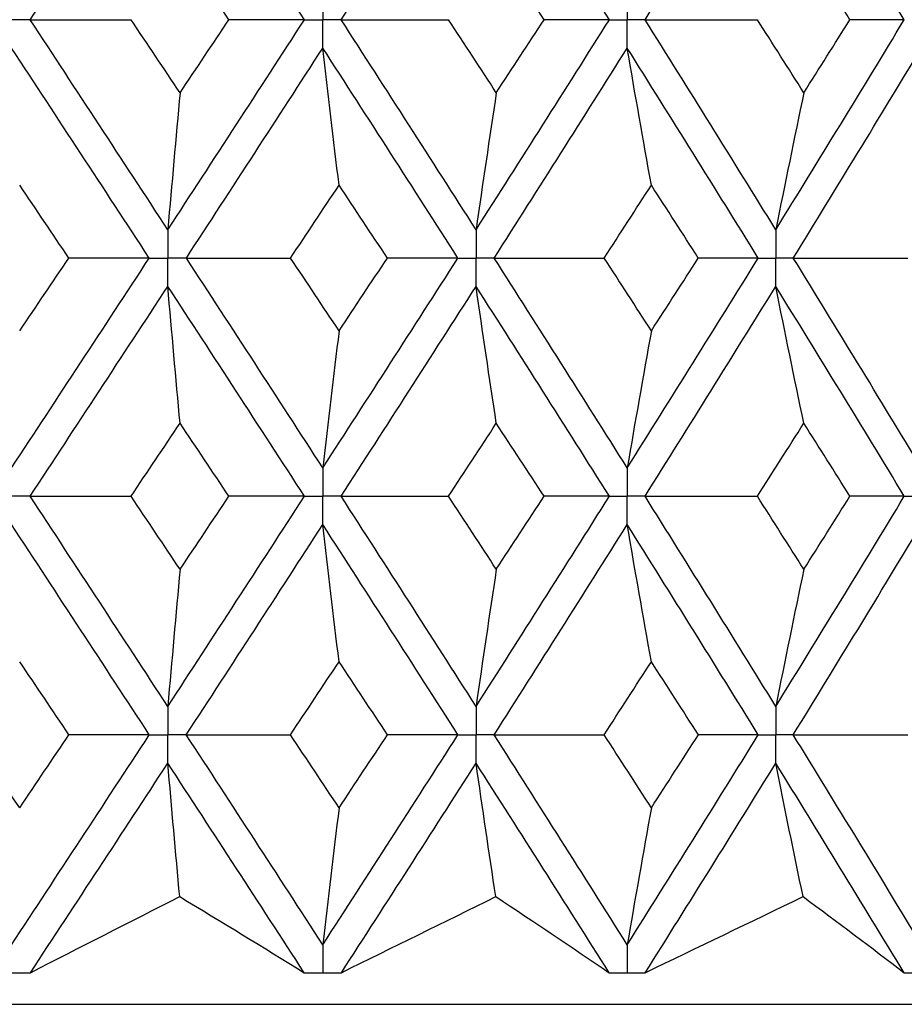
# Paper-space layout '_Front' of a CAD drawing. Header units: millimetres. Extents: x -25 to 25, y -1 to 320.
# Tile 6 of 52: x 2 to 8, y 14 to 20. Entities that reach past the tile are written whole.
import ezdxf

# ---------------------------------------------------------------- set-up
doc = ezdxf.new("R2010")
doc.units = ezdxf.units.MM

psp = doc.layouts.new('_Front')

# ---------------------------------------------------------------- linework, layer by layer
at = {"color": 7, "linetype": 'Continuous', "lineweight": 25}
for p, q in [((3.9994, 14.1019), (4.0023, 14.1019)), ((5.9458, 14.1019), (5.9486, 14.1019)), ((-19.0481, 13.9), (19.0481, 13.9))]:
    psp.add_line(p, q, dxfattribs=at)
for points in [[(2.1313, 20.1996), (2.4256, 20.6479), (2.7191, 21.0964), (3.0114, 21.5444)], [(3.885, 20.1996), (3.5951, 20.6479), (3.3037, 21.0964), (3.0114, 21.5444)], [(4.1195, 20.1996), (4.4087, 20.6479), (4.6964, 21.0964), (4.9823, 21.5444)], [(5.8345, 20.1996), (5.5524, 20.6479), (5.2682, 21.0964), (4.9823, 21.5444)], [(6.0625, 20.1996), (6.3435, 20.6479), (6.6223, 21.0964), (6.8986, 21.5444)], [(7.7201, 20.1996), (7.4489, 20.6479), (7.175, 21.0964), (6.8986, 21.5444)], [(3.4021, 20.1996), (3.2981, 20.3555), (3.1939, 20.5114), (3.0896, 20.6673)], [(5.4171, 20.1996), (5.3155, 20.3555), (5.2137, 20.5114), (5.1117, 20.6673)], [(7.3726, 20.1996), (7.2747, 20.3555), (7.1764, 20.5114), (7.0778, 20.6673)], [(3.0114, 18.8559), (2.7192, 19.303), (2.4257, 19.7512), (2.1313, 20.1996)], [(2.1313, 20.1996), (2.3451, 20.1996), (2.5601, 20.1996), (2.7762, 20.1996)], [(3.0896, 19.7322), (2.9853, 19.888), (2.8808, 20.0438), (2.7762, 20.1996)], [(3.0114, 18.8559), (3.3036, 19.303), (3.595, 19.7512), (3.885, 20.1996)], [(3.0896, 19.7322), (3.1939, 19.888), (3.2981, 20.0438), (3.4021, 20.1996)], [(3.885, 20.1996), (3.7258, 20.1996), (3.5648, 20.1996), (3.4021, 20.1996)], [(4.9823, 18.8559), (4.6965, 19.303), (4.4088, 19.7512), (4.1195, 20.1996)], [(4.1195, 20.1996), (4.347, 20.1996), (4.5755, 20.1996), (4.805, 20.1996)], [(5.1117, 19.7322), (5.0097, 19.888), (4.9074, 20.0438), (4.805, 20.1996)], [(4.9823, 18.8559), (5.2681, 19.303), (5.5523, 19.7512), (5.8345, 20.1996)], [(5.1117, 19.7322), (5.2137, 19.888), (5.3155, 20.0438), (5.4171, 20.1996)], [(5.8345, 20.1996), (5.6972, 20.1996), (5.5581, 20.1996), (5.4171, 20.1996)], [(6.8986, 18.8559), (6.6224, 19.303), (6.3436, 19.7512), (6.0625, 20.1996)], [(6.0625, 20.1996), (6.3012, 20.1996), (6.5408, 20.1996), (6.7811, 20.1996)], [(7.0778, 19.7322), (6.9792, 19.888), (6.8803, 20.0438), (6.7811, 20.1996)], [(6.8986, 18.8559), (7.1749, 19.303), (7.4488, 19.7512), (7.7201, 20.1996)], [(7.0778, 19.7322), (7.1764, 19.888), (7.2747, 20.0438), (7.3726, 20.1996)], [(7.7201, 20.1996), (7.6063, 20.1996), (7.4904, 20.1996), (7.3726, 20.1996)], [(2.8929, 18.6747), (2.6004, 19.1217), (2.3067, 19.5698), (2.0122, 20.0182)], [(3.1298, 18.6747), (3.4217, 19.1217), (3.7127, 19.5698), (4.0023, 20.0182)], [(4.1063, 19.1412), (4.0709, 19.4316), (4.0363, 19.724), (4.0023, 20.0182)], [(4.8664, 18.6747), (4.5802, 19.1217), (4.292, 19.5698), (4.0023, 20.0182)], [(5.098, 18.6747), (5.3833, 19.1217), (5.667, 19.5698), (5.9486, 20.0182)], [(6.1031, 19.1412), (6.0506, 19.4316), (5.9991, 19.724), (5.9486, 20.0182)], [(6.7866, 18.6747), (6.5097, 19.1217), (6.2303, 19.5698), (5.9486, 20.0182)], [(7.0105, 18.6747), (7.286, 19.1217), (7.5592, 19.5698), (7.8298, 20.0182)], [(3.0896, 19.7322), (3.063, 19.4419), (3.037, 19.1498), (3.0114, 18.8559)], [(5.1117, 19.7322), (5.0677, 19.4419), (5.0246, 19.1498), (4.9823, 18.8559)], [(7.0778, 19.7322), (7.0169, 19.4419), (6.9572, 19.1498), (6.8986, 18.8559)], [(2.3788, 18.6748), (2.2741, 18.8302), (2.1693, 18.9857), (2.0644, 19.1412)], [(3.7963, 18.6748), (3.8997, 18.8302), (4.0031, 18.9857), (4.1063, 19.1412)], [(4.4152, 18.6748), (4.3124, 18.8302), (4.2094, 18.9857), (4.1063, 19.1412)], [(5.8014, 18.6748), (5.9022, 18.8302), (6.0028, 18.9857), (6.1031, 19.1412)], [(6.4032, 18.6748), (6.3034, 18.8302), (6.2034, 18.9857), (6.1031, 19.1412)], [(2.0122, 17.3321), (2.3067, 17.7804), (2.6004, 18.2276), (2.8929, 18.6747)], [(2.0644, 18.2087), (2.1693, 18.3642), (2.2741, 18.5195), (2.3788, 18.6748)], [(2.8929, 18.6747), (2.7232, 18.6747), (2.5518, 18.6747), (2.3788, 18.6748)], [(3.1298, 18.6747), (3.3508, 18.6747), (3.573, 18.6747), (3.7963, 18.6748)], [(4.0023, 17.3321), (3.7126, 17.7804), (3.4217, 18.2276), (3.1298, 18.6747)], [(4.1063, 18.2087), (4.0031, 18.3642), (3.8997, 18.5195), (3.7963, 18.6748)], [(4.0023, 17.3321), (4.292, 17.7804), (4.5801, 18.2276), (4.8664, 18.6747)], [(4.1063, 18.2087), (4.2094, 18.3642), (4.3124, 18.5195), (4.4152, 18.6748)], [(4.8664, 18.6747), (4.7178, 18.6747), (4.5673, 18.6747), (4.4152, 18.6748)], [(5.098, 18.6747), (5.3316, 18.6747), (5.5661, 18.6747), (5.8014, 18.6748)], [(5.9486, 17.3321), (5.667, 17.7804), (5.3834, 18.2276), (5.098, 18.6747)], [(6.1031, 18.2087), (6.0028, 18.3642), (5.9022, 18.5195), (5.8014, 18.6748)], [(5.9486, 17.3321), (6.2303, 17.7804), (6.5097, 18.2276), (6.7866, 18.6747)], [(6.1031, 18.2087), (6.2034, 18.3642), (6.3034, 18.5195), (6.4032, 18.6748)], [(6.7866, 18.6747), (6.6607, 18.6747), (6.5329, 18.6747), (6.4032, 18.6748)], [(7.0105, 18.6747), (7.254, 18.6747), (7.4982, 18.6747), (7.743, 18.6748)], [(7.8298, 17.3321), (7.5592, 17.7804), (7.286, 18.2276), (7.0105, 18.6747)], [(2.1313, 17.1507), (2.4257, 17.599), (2.7192, 18.0465), (3.0114, 18.4935)], [(3.0896, 17.6176), (3.063, 17.9078), (3.0369, 18.1997), (3.0114, 18.4935)], [(3.885, 17.1507), (3.5949, 17.599), (3.3036, 18.0465), (3.0114, 18.4935)], [(4.1195, 17.1507), (4.4088, 17.599), (4.6965, 18.0465), (4.9823, 18.4935)], [(5.1117, 17.6176), (5.0677, 17.9078), (5.0246, 18.1997), (4.9823, 18.4935)], [(5.8345, 17.1507), (5.5523, 17.599), (5.2681, 18.0465), (4.9823, 18.4935)], [(6.0625, 17.1507), (6.3436, 17.599), (6.6224, 18.0465), (6.8986, 18.4935)], [(7.0778, 17.6176), (7.0169, 17.9078), (6.9572, 18.1997), (6.8986, 18.4935)], [(7.7201, 17.1507), (7.4488, 17.599), (7.1749, 18.0465), (6.8986, 18.4935)], [(4.1063, 18.2087), (4.0709, 17.9184), (4.0363, 17.6262), (4.0023, 17.3321)], [(6.1031, 18.2087), (6.0506, 17.9184), (5.9991, 17.6262), (5.9486, 17.3321)], [(2.7763, 17.1506), (2.8809, 17.3064), (2.9853, 17.4621), (3.0896, 17.6176)], [(3.402, 17.1506), (3.298, 17.3064), (3.1939, 17.4621), (3.0896, 17.6176)], [(4.805, 17.1506), (4.9075, 17.3064), (5.0097, 17.4621), (5.1117, 17.6176)], [(5.417, 17.1506), (5.3154, 17.3064), (5.2136, 17.4621), (5.1117, 17.6176)], [(6.7811, 17.1506), (6.8803, 17.3064), (6.9792, 17.4621), (7.0778, 17.6176)], [(7.3726, 17.1506), (7.2746, 17.3064), (7.1763, 17.4621), (7.0778, 17.6176)], [(2.1313, 17.1507), (2.3451, 17.1507), (2.5601, 17.1507), (2.7763, 17.1506)], [(3.0114, 15.8059), (2.719, 16.2541), (2.4255, 16.7026), (2.1313, 17.1507)], [(3.0896, 16.6831), (2.9853, 16.8389), (2.8809, 16.9948), (2.7763, 17.1506)], [(3.0114, 15.8059), (3.3038, 16.2541), (3.5951, 16.7026), (3.885, 17.1507)], [(3.0896, 16.6831), (3.1939, 16.8389), (3.298, 16.9948), (3.402, 17.1506)], [(3.885, 17.1507), (3.7257, 17.1507), (3.5647, 17.1507), (3.402, 17.1506)], [(4.1195, 17.1507), (4.347, 17.1507), (4.5755, 17.1507), (4.805, 17.1506)], [(4.9823, 15.8059), (4.6964, 16.2541), (4.4086, 16.7026), (4.1195, 17.1507)], [(5.1117, 16.6831), (5.0097, 16.8389), (4.9075, 16.9948), (4.805, 17.1506)], [(4.9823, 15.8059), (5.2682, 16.2541), (5.5525, 16.7026), (5.8345, 17.1507)], [(5.1117, 16.6831), (5.2137, 16.8389), (5.3155, 16.9948), (5.417, 17.1506)], [(5.8345, 17.1507), (5.6972, 17.1507), (5.558, 17.1507), (5.417, 17.1506)], [(6.0625, 17.1507), (6.3012, 17.1507), (6.5408, 17.1507), (6.7811, 17.1506)], [(6.8986, 15.8059), (6.6223, 16.2541), (6.3434, 16.7026), (6.0625, 17.1507)], [(7.0778, 16.6831), (6.9792, 16.8389), (6.8803, 16.9948), (6.7811, 17.1506)], [(6.8986, 15.8059), (7.175, 16.2541), (7.449, 16.7026), (7.7201, 17.1507)], [(7.0778, 16.6831), (7.1763, 16.8389), (7.2746, 16.9948), (7.3726, 17.1506)], [(7.7201, 17.1507), (7.6062, 17.1507), (7.4904, 17.1507), (7.3726, 17.1506)], [(2.893, 15.6244), (2.6003, 16.0726), (2.3066, 16.5211), (2.0122, 16.9693)], [(3.1297, 15.6244), (3.4218, 16.0726), (3.7128, 16.5211), (4.0023, 16.9693)], [(4.1063, 16.0921), (4.0709, 16.3826), (4.0363, 16.675), (4.0023, 16.9693)], [(4.8665, 15.6244), (4.5801, 16.0726), (4.2919, 16.5211), (4.0023, 16.9693)], [(5.098, 15.6244), (5.3834, 16.0726), (5.6671, 16.5211), (5.9486, 16.9693)], [(6.1031, 16.0921), (6.0506, 16.3826), (5.9991, 16.675), (5.9486, 16.9693)], [(6.7866, 15.6244), (6.5096, 16.0726), (6.2301, 16.5211), (5.9486, 16.9693)], [(7.0104, 15.6244), (7.2861, 16.0726), (7.5593, 16.5211), (7.8298, 16.9693)], [(3.0896, 16.6831), (3.063, 16.3925), (3.0369, 16.1002), (3.0114, 15.8059)], [(5.1117, 16.6831), (5.0677, 16.3925), (5.0246, 16.1002), (4.9823, 15.8059)], [(7.0778, 16.6831), (7.0169, 16.3925), (6.9572, 16.1002), (6.8986, 15.8059)], [(2.3792, 15.6245), (2.2744, 15.7804), (2.1695, 15.9362), (2.0644, 16.0921)], [(3.7958, 15.6245), (3.8995, 15.7804), (4.003, 15.9362), (4.1063, 16.0921)], [(4.4156, 15.6245), (4.3127, 15.7804), (4.2096, 15.9362), (4.1063, 16.0921)], [(5.801, 15.6245), (5.9019, 15.7804), (6.0026, 15.9362), (6.1031, 16.0921)], [(6.4036, 15.6245), (6.3037, 15.7804), (6.2035, 15.9362), (6.1031, 16.0921)], [(2.0644, 15.1572), (1.9594, 15.3129), (1.8543, 15.4687), (1.7491, 15.6245)], [(2.0122, 14.2811), (2.3064, 14.7281), (2.6002, 15.1761), (2.893, 15.6244)], [(2.0644, 15.1572), (2.1694, 15.3129), (2.2744, 15.4687), (2.3792, 15.6245)], [(2.893, 15.6244), (2.7234, 15.6245), (2.5521, 15.6245), (2.3792, 15.6245)], [(3.1297, 15.6244), (3.3506, 15.6245), (3.5727, 15.6245), (3.7958, 15.6245)], [(4.0023, 14.2811), (3.713, 14.7281), (3.4219, 15.1761), (3.1297, 15.6244)], [(4.1063, 15.1572), (4.003, 15.3129), (3.8995, 15.4687), (3.7958, 15.6245)], [(4.0023, 14.2811), (4.2917, 14.7281), (4.5799, 15.1761), (4.8665, 15.6244)], [(4.1063, 15.1572), (4.2095, 15.3129), (4.3127, 15.4687), (4.4156, 15.6245)], [(4.8665, 15.6244), (4.718, 15.6245), (4.5677, 15.6245), (4.4156, 15.6245)], [(5.098, 15.6244), (5.3314, 15.6245), (5.5658, 15.6245), (5.801, 15.6245)], [(5.9486, 14.2811), (5.6673, 14.7281), (5.3836, 15.1761), (5.098, 15.6244)], [(6.1031, 15.1572), (6.0027, 15.3129), (5.902, 15.4687), (5.801, 15.6245)], [(5.9486, 14.2811), (6.23, 14.7281), (6.5095, 15.1761), (6.7866, 15.6244)], [(6.1031, 15.1572), (6.2035, 15.3129), (6.3037, 15.4687), (6.4036, 15.6245)], [(6.7866, 15.6244), (6.6609, 15.6245), (6.5332, 15.6245), (6.4036, 15.6245)], [(7.0104, 15.6244), (7.2538, 15.6245), (7.4979, 15.6245), (7.7426, 15.6245)], [(7.8298, 14.2811), (7.5595, 14.7281), (7.2862, 15.1761), (7.0104, 15.6244)], [(2.1328, 14.1021), (2.4263, 14.5482), (2.7194, 14.9954), (3.0114, 15.443)], [(3.0875, 14.5888), (3.0617, 14.8717), (3.0363, 15.1565), (3.0114, 15.443)], [(3.8836, 14.1021), (3.5943, 14.5482), (3.3034, 14.9954), (3.0114, 15.443)], [(4.1209, 14.1021), (4.4094, 14.5482), (4.6967, 14.9954), (4.9823, 15.443)], [(5.1083, 14.5888), (5.0655, 14.8717), (5.0235, 15.1565), (4.9823, 15.443)], [(5.8331, 14.1021), (5.5517, 14.5482), (5.2679, 14.9954), (4.9823, 15.443)], [(6.0639, 14.1021), (6.3442, 14.5482), (6.6226, 14.9954), (6.8986, 15.443)], [(7.073, 14.5888), (7.0138, 14.8717), (6.9557, 15.1565), (6.8986, 15.443)], [(7.7188, 14.1021), (7.4482, 14.5482), (7.1747, 14.9954), (6.8986, 15.443)], [(4.1063, 15.1572), (4.0709, 14.8671), (4.0363, 14.575), (4.0023, 14.2811)], [(6.1031, 15.1572), (6.0506, 14.8671), (5.9991, 14.575), (5.9486, 14.2811)], [(2.1328, 14.1021), (2.4487, 14.2639), (2.7669, 14.4261), (3.0875, 14.5888)], [(3.0875, 14.5888), (3.3572, 14.4261), (3.6226, 14.2639), (3.8836, 14.1021)], [(4.1209, 14.1021), (4.4484, 14.2639), (4.7775, 14.4261), (5.1083, 14.5888)], [(5.1083, 14.5888), (5.3548, 14.4261), (5.5965, 14.2639), (5.8331, 14.1021)], [(6.0639, 14.1021), (6.3994, 14.2639), (6.7358, 14.4261), (7.073, 14.5888)], [(7.073, 14.5888), (7.2938, 14.4261), (7.509, 14.2639), (7.7188, 14.1021)]]:
    psp.add_open_spline(points, degree=3, dxfattribs=at)
for points, knots in [([(4.0023, 20.3811), (4.0023, 20.3321), (4.0023, 20.2832), (4.0023, 20.2343), (4.0023, 20.2227), (4.0023, 20.2112), (4.0023, 20.1996)], [0, 0, 0, 0, 0.0001467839, 0.0001467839, 0.0001467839, 0.0001814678, 0.0001814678, 0.0001814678, 0.0001814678]), ([(5.9486, 20.3811), (5.9486, 20.3321), (5.9486, 20.2832), (5.9486, 20.2343), (5.9486, 20.2227), (5.9486, 20.2112), (5.9486, 20.1996)], [0, 0, 0, 0, 0.0001467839, 0.0001467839, 0.0001467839, 0.0001814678, 0.0001814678, 0.0001814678, 0.0001814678]), ([(2.1313, 20.1996), (2.1031, 20.1996), (2.0749, 20.1996), (2.0467, 20.1996), (2.0352, 20.1996), (2.0237, 20.1996), (2.0122, 20.1996)], [0, 0, 0, 0, 0.0000851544, 0.0000851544, 0.0000851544, 0.0001198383, 0.0001198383, 0.0001198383, 0.0001198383]), ([(3.885, 20.1996), (3.9128, 20.1996), (3.9406, 20.1996), (3.9684, 20.1996), (3.9797, 20.1996), (3.991, 20.1996), (4.0023, 20.1996)], [0, 0, 0, 0, 0.0000851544, 0.0000851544, 0.0000851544, 0.0001198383, 0.0001198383, 0.0001198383, 0.0001198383]), ([(4.0023, 20.0182), (4.0023, 20.0671), (4.0023, 20.116), (4.0023, 20.1649), (4.0023, 20.1765), (4.0023, 20.188), (4.0023, 20.1996)], [0, 0, 0, 0, 0.0001467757, 0.0001467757, 0.0001467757, 0.0001814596, 0.0001814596, 0.0001814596, 0.0001814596]), ([(4.1195, 20.1996), (4.0917, 20.1996), (4.064, 20.1996), (4.0362, 20.1996), (4.0249, 20.1996), (4.0136, 20.1996), (4.0023, 20.1996)], [0, 0, 0, 0, 0.0000851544, 0.0000851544, 0.0000851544, 0.0001198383, 0.0001198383, 0.0001198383, 0.0001198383]), ([(5.8345, 20.1996), (5.8616, 20.1996), (5.8886, 20.1996), (5.9156, 20.1996), (5.9266, 20.1996), (5.9376, 20.1996), (5.9486, 20.1996)], [0, 0, 0, 0, 0.0000851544, 0.0000851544, 0.0000851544, 0.0001198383, 0.0001198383, 0.0001198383, 0.0001198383]), ([(5.9486, 20.0182), (5.9486, 20.0671), (5.9486, 20.116), (5.9486, 20.1649), (5.9486, 20.1765), (5.9486, 20.188), (5.9486, 20.1996)], [0, 0, 0, 0, 0.0001467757, 0.0001467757, 0.0001467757, 0.0001814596, 0.0001814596, 0.0001814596, 0.0001814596]), ([(6.0625, 20.1996), (6.0355, 20.1996), (6.0085, 20.1996), (5.9816, 20.1996), (5.9706, 20.1996), (5.9596, 20.1996), (5.9486, 20.1996)], [0, 0, 0, 0, 0.0000851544, 0.0000851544, 0.0000851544, 0.0001198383, 0.0001198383, 0.0001198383, 0.0001198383]), ([(3.0114, 18.8559), (3.0114, 18.807), (3.0114, 18.7582), (3.0114, 18.7093), (3.0114, 18.6978), (3.0114, 18.6862), (3.0114, 18.6747)], [0, 0, 0, 0, 0.0001465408, 0.0001465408, 0.0001465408, 0.0001812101, 0.0001812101, 0.0001812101, 0.0001812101]), ([(4.9823, 18.8559), (4.9823, 18.807), (4.9823, 18.7582), (4.9823, 18.7093), (4.9823, 18.6978), (4.9823, 18.6862), (4.9823, 18.6747)], [0, 0, 0, 0, 0.0001465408, 0.0001465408, 0.0001465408, 0.0001812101, 0.0001812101, 0.0001812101, 0.0001812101]), ([(6.8986, 18.8559), (6.8986, 18.807), (6.8986, 18.7582), (6.8986, 18.7093), (6.8986, 18.6978), (6.8986, 18.6862), (6.8986, 18.6747)], [0, 0, 0, 0, 0.0001465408, 0.0001465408, 0.0001465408, 0.0001812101, 0.0001812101, 0.0001812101, 0.0001812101]), ([(2.8929, 18.6747), (2.921, 18.6747), (2.949, 18.6747), (2.9771, 18.6747), (2.9885, 18.6747), (2.9999, 18.6747), (3.0114, 18.6747)], [0, 0, 0, 0, 0.0000852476, 0.0000852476, 0.0000852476, 0.0001199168, 0.0001199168, 0.0001199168, 0.0001199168]), ([(3.0114, 18.4935), (3.0114, 18.5423), (3.0114, 18.5911), (3.0114, 18.64), (3.0114, 18.6515), (3.0114, 18.6631), (3.0114, 18.6747)], [0, 0, 0, 0, 0.000146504, 0.000146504, 0.000146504, 0.0001811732, 0.0001811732, 0.0001811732, 0.0001811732]), ([(3.1298, 18.6747), (3.1017, 18.6747), (3.0737, 18.6747), (3.0456, 18.6747), (3.0342, 18.6747), (3.0228, 18.6747), (3.0114, 18.6747)], [0, 0, 0, 0, 0.0000852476, 0.0000852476, 0.0000852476, 0.0001199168, 0.0001199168, 0.0001199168, 0.0001199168]), ([(4.8664, 18.6747), (4.8939, 18.6747), (4.9213, 18.6747), (4.9488, 18.6747), (4.9599, 18.6747), (4.9711, 18.6747), (4.9823, 18.6747)], [0, 0, 0, 0, 0.0000852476, 0.0000852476, 0.0000852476, 0.0001199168, 0.0001199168, 0.0001199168, 0.0001199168]), ([(4.9823, 18.4935), (4.9823, 18.5423), (4.9823, 18.5911), (4.9823, 18.64), (4.9823, 18.6515), (4.9823, 18.6631), (4.9823, 18.6747)], [0, 0, 0, 0, 0.000146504, 0.000146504, 0.000146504, 0.0001811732, 0.0001811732, 0.0001811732, 0.0001811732]), ([(5.098, 18.6747), (5.0706, 18.6747), (5.0432, 18.6747), (5.0158, 18.6747), (5.0046, 18.6747), (4.9934, 18.6747), (4.9823, 18.6747)], [0, 0, 0, 0, 0.0000852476, 0.0000852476, 0.0000852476, 0.0001199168, 0.0001199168, 0.0001199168, 0.0001199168]), ([(6.7866, 18.6747), (6.8131, 18.6747), (6.8397, 18.6747), (6.8662, 18.6747), (6.877, 18.6747), (6.8878, 18.6747), (6.8986, 18.6747)], [0, 0, 0, 0, 0.0000852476, 0.0000852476, 0.0000852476, 0.0001199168, 0.0001199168, 0.0001199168, 0.0001199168]), ([(6.8986, 18.4935), (6.8986, 18.5423), (6.8986, 18.5911), (6.8986, 18.64), (6.8986, 18.6515), (6.8986, 18.6631), (6.8986, 18.6747)], [0, 0, 0, 0, 0.000146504, 0.000146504, 0.000146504, 0.0001811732, 0.0001811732, 0.0001811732, 0.0001811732]), ([(7.0105, 18.6747), (6.984, 18.6747), (6.9575, 18.6747), (6.9309, 18.6747), (6.9202, 18.6747), (6.9094, 18.6747), (6.8986, 18.6747)], [0, 0, 0, 0, 0.0000852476, 0.0000852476, 0.0000852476, 0.0001199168, 0.0001199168, 0.0001199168, 0.0001199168]), ([(4.0023, 17.3321), (4.0023, 17.2832), (4.0023, 17.2343), (4.0023, 17.1854), (4.0023, 17.1738), (4.0023, 17.1622), (4.0023, 17.1507)], [0, 0, 0, 0, 0.0001467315, 0.0001467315, 0.0001467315, 0.0001814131, 0.0001814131, 0.0001814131, 0.0001814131]), ([(5.9486, 17.3321), (5.9486, 17.2832), (5.9486, 17.2343), (5.9486, 17.1854), (5.9486, 17.1738), (5.9486, 17.1622), (5.9486, 17.1507)], [0, 0, 0, 0, 0.0001467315, 0.0001467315, 0.0001467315, 0.0001814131, 0.0001814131, 0.0001814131, 0.0001814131]), ([(2.1313, 17.1507), (2.1031, 17.1507), (2.0749, 17.1507), (2.0467, 17.1507), (2.0352, 17.1507), (2.0237, 17.1507), (2.0122, 17.1507)], [0, 0, 0, 0, 0.0000851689, 0.0000851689, 0.0000851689, 0.0001198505, 0.0001198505, 0.0001198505, 0.0001198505]), ([(3.885, 17.1507), (3.9128, 17.1507), (3.9406, 17.1507), (3.9684, 17.1507), (3.9797, 17.1507), (3.991, 17.1507), (4.0023, 17.1507)], [0, 0, 0, 0, 0.0000851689, 0.0000851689, 0.0000851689, 0.0001198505, 0.0001198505, 0.0001198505, 0.0001198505]), ([(4.0023, 16.9693), (4.0023, 17.0182), (4.0023, 17.0671), (4.0023, 17.116), (4.0023, 17.1276), (4.0023, 17.1391), (4.0023, 17.1507)], [0, 0, 0, 0, 0.0001467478, 0.0001467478, 0.0001467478, 0.0001814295, 0.0001814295, 0.0001814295, 0.0001814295]), ([(4.1195, 17.1507), (4.0917, 17.1507), (4.064, 17.1507), (4.0362, 17.1507), (4.0249, 17.1507), (4.0136, 17.1507), (4.0023, 17.1507)], [0, 0, 0, 0, 0.0000851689, 0.0000851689, 0.0000851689, 0.0001198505, 0.0001198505, 0.0001198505, 0.0001198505]), ([(5.8345, 17.1507), (5.8616, 17.1507), (5.8886, 17.1507), (5.9156, 17.1507), (5.9266, 17.1507), (5.9376, 17.1507), (5.9486, 17.1507)], [0, 0, 0, 0, 0.0000851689, 0.0000851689, 0.0000851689, 0.0001198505, 0.0001198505, 0.0001198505, 0.0001198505]), ([(5.9486, 16.9693), (5.9486, 17.0182), (5.9486, 17.0671), (5.9486, 17.116), (5.9486, 17.1276), (5.9486, 17.1391), (5.9486, 17.1507)], [0, 0, 0, 0, 0.0001467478, 0.0001467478, 0.0001467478, 0.0001814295, 0.0001814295, 0.0001814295, 0.0001814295]), ([(6.0625, 17.1507), (6.0355, 17.1507), (6.0085, 17.1507), (5.9816, 17.1507), (5.9706, 17.1507), (5.9596, 17.1507), (5.9486, 17.1507)], [0, 0, 0, 0, 0.0000851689, 0.0000851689, 0.0000851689, 0.0001198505, 0.0001198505, 0.0001198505, 0.0001198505]), ([(7.7201, 17.1507), (7.7461, 17.1507), (7.772, 17.1507), (7.798, 17.1507), (7.8086, 17.1507), (7.8191, 17.1507), (7.8297, 17.1507)], [0, 0, 0, 0, 0.0000851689, 0.0000851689, 0.0000851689, 0.0001198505, 0.0001198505, 0.0001198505, 0.0001198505]), ([(3.0114, 15.8059), (3.0114, 15.757), (3.0114, 15.7081), (3.0114, 15.6591), (3.0114, 15.6476), (3.0114, 15.636), (3.0114, 15.6244)], [0, 0, 0, 0, 0.0001467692, 0.0001467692, 0.0001467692, 0.0001814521, 0.0001814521, 0.0001814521, 0.0001814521]), ([(4.9823, 15.8059), (4.9823, 15.757), (4.9823, 15.7081), (4.9823, 15.6591), (4.9823, 15.6476), (4.9823, 15.636), (4.9823, 15.6244)], [0, 0, 0, 0, 0.0001467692, 0.0001467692, 0.0001467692, 0.0001814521, 0.0001814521, 0.0001814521, 0.0001814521]), ([(6.8986, 15.8059), (6.8986, 15.757), (6.8986, 15.7081), (6.8986, 15.6591), (6.8986, 15.6476), (6.8986, 15.636), (6.8986, 15.6244)], [0, 0, 0, 0, 0.0001467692, 0.0001467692, 0.0001467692, 0.0001814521, 0.0001814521, 0.0001814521, 0.0001814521]), ([(2.893, 15.6244), (2.921, 15.6244), (2.9491, 15.6244), (2.9771, 15.6244), (2.9885, 15.6244), (2.9999, 15.6244), (3.0114, 15.6244)], [0, 0, 0, 0, 0.0000851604, 0.0000851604, 0.0000851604, 0.0001198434, 0.0001198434, 0.0001198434, 0.0001198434]), ([(3.0114, 15.443), (3.0114, 15.4919), (3.0114, 15.5408), (3.0114, 15.5898), (3.0114, 15.6013), (3.0114, 15.6129), (3.0114, 15.6244)], [0, 0, 0, 0, 0.0001467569, 0.0001467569, 0.0001467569, 0.0001814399, 0.0001814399, 0.0001814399, 0.0001814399]), ([(3.1297, 15.6244), (3.1017, 15.6244), (3.0737, 15.6244), (3.0456, 15.6244), (3.0342, 15.6244), (3.0228, 15.6244), (3.0114, 15.6244)], [0, 0, 0, 0, 0.0000851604, 0.0000851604, 0.0000851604, 0.0001198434, 0.0001198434, 0.0001198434, 0.0001198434]), ([(4.8665, 15.6244), (4.8939, 15.6244), (4.9213, 15.6244), (4.9488, 15.6244), (4.9599, 15.6244), (4.9711, 15.6244), (4.9823, 15.6244)], [0, 0, 0, 0, 0.0000851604, 0.0000851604, 0.0000851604, 0.0001198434, 0.0001198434, 0.0001198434, 0.0001198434]), ([(4.9823, 15.443), (4.9823, 15.4919), (4.9823, 15.5408), (4.9823, 15.5898), (4.9823, 15.6013), (4.9823, 15.6129), (4.9823, 15.6244)], [0, 0, 0, 0, 0.0001467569, 0.0001467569, 0.0001467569, 0.0001814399, 0.0001814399, 0.0001814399, 0.0001814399]), ([(5.098, 15.6244), (5.0706, 15.6244), (5.0432, 15.6244), (5.0158, 15.6244), (5.0046, 15.6244), (4.9934, 15.6244), (4.9823, 15.6244)], [0, 0, 0, 0, 0.0000851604, 0.0000851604, 0.0000851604, 0.0001198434, 0.0001198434, 0.0001198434, 0.0001198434]), ([(6.7866, 15.6244), (6.8132, 15.6244), (6.8397, 15.6244), (6.8662, 15.6244), (6.877, 15.6244), (6.8878, 15.6244), (6.8986, 15.6244)], [0, 0, 0, 0, 0.0000851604, 0.0000851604, 0.0000851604, 0.0001198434, 0.0001198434, 0.0001198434, 0.0001198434]), ([(6.8986, 15.443), (6.8986, 15.4919), (6.8986, 15.5408), (6.8986, 15.5898), (6.8986, 15.6013), (6.8986, 15.6129), (6.8986, 15.6244)], [0, 0, 0, 0, 0.0001467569, 0.0001467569, 0.0001467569, 0.0001814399, 0.0001814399, 0.0001814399, 0.0001814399]), ([(7.0104, 15.6244), (6.9839, 15.6244), (6.9574, 15.6244), (6.931, 15.6244), (6.9202, 15.6244), (6.9094, 15.6244), (6.8986, 15.6244)], [0, 0, 0, 0, 0.0000851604, 0.0000851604, 0.0000851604, 0.0001198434, 0.0001198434, 0.0001198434, 0.0001198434]), ([(4.0023, 14.2811), (4.0023, 14.2323), (4.0023, 14.1835), (4.0023, 14.1347), (4.0023, 14.1238), (4.0023, 14.1128), (4.0023, 14.1019)], [0, 0, 0, 0, 0.0001464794, 0.0001464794, 0.0001464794, 0.0001792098, 0.0001792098, 0.0001792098, 0.0001792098]), ([(5.9486, 14.2811), (5.9486, 14.2323), (5.9486, 14.1835), (5.9486, 14.1347), (5.9486, 14.1238), (5.9486, 14.1128), (5.9486, 14.1019)], [0, 0, 0, 0, 0.0001464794, 0.0001464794, 0.0001464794, 0.0001792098, 0.0001792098, 0.0001792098, 0.0001792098]), ([(2.0122, 14.1019), (2.0318, 14.1019), (2.0514, 14.1019), (2.071, 14.102), (2.0916, 14.102), (2.1122, 14.1021), (2.1328, 14.1021)], [0.0000029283, 0.0000029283, 0.0000029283, 0.0000029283, 0.0000621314, 0.0000621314, 0.0000621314, 0.0001242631, 0.0001242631, 0.0001242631, 0.0001242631]), ([(3.8836, 14.1021), (3.9038, 14.1021), (3.9241, 14.102), (3.9444, 14.102), (3.9627, 14.102), (3.9811, 14.1019), (3.9994, 14.1019)], [0, 0, 0, 0, 0.0000621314, 0.0000621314, 0.0000621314, 0.0001184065, 0.0001184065, 0.0001184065, 0.0001184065]), ([(4.0023, 14.1019), (4.0216, 14.1019), (4.0409, 14.1019), (4.0602, 14.102), (4.0805, 14.102), (4.1007, 14.1021), (4.1209, 14.1021)], [0.0000029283, 0.0000029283, 0.0000029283, 0.0000029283, 0.0000621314, 0.0000621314, 0.0000621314, 0.0001242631, 0.0001242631, 0.0001242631, 0.0001242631]), ([(5.8331, 14.1021), (5.8528, 14.1021), (5.8725, 14.102), (5.8923, 14.102), (5.9101, 14.102), (5.928, 14.1019), (5.9458, 14.1019)], [0, 0, 0, 0, 0.0000621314, 0.0000621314, 0.0000621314, 0.0001184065, 0.0001184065, 0.0001184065, 0.0001184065]), ([(5.9486, 14.1019), (5.9673, 14.1019), (5.9861, 14.1019), (6.0049, 14.102), (6.0246, 14.102), (6.0442, 14.1021), (6.0639, 14.1021)], [0.0000029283, 0.0000029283, 0.0000029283, 0.0000029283, 0.0000621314, 0.0000621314, 0.0000621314, 0.0001242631, 0.0001242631, 0.0001242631, 0.0001242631]), ([(7.7188, 14.1021), (7.7377, 14.1021), (7.7566, 14.102), (7.7756, 14.102), (7.7927, 14.102), (7.8099, 14.1019), (7.827, 14.1019)], [0, 0, 0, 0, 0.0000621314, 0.0000621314, 0.0000621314, 0.0001184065, 0.0001184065, 0.0001184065, 0.0001184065])]:
    psp.add_open_spline(points, degree=3, knots=knots, dxfattribs=at)

doc.saveas('drawing.dxf')
